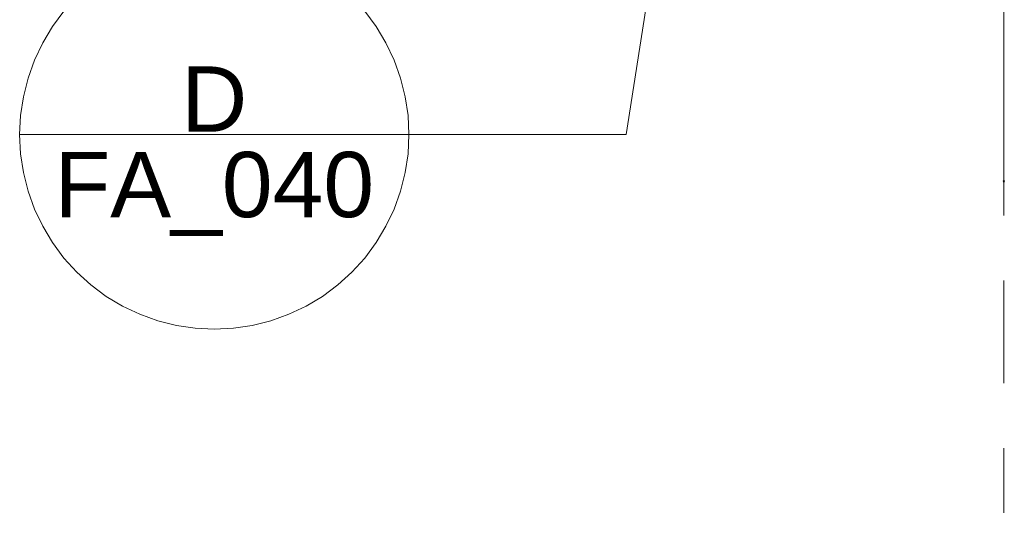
# Model space of a CAD drawing. Header units: metres. Extents: x -273 to 6, y -183 to 13.
# Tile 116 of 176: x -154.138 to -152.62, y -41.06 to -40.297. Entities that reach past the tile are written whole.
import ezdxf

# ---------------------------------------------------------------- set-up
doc = ezdxf.new("R2010")
doc.units = ezdxf.units.M
doc.header["$LTSCALE"] = 0.05
doc.header["$PDMODE"] = 1
doc.header["$PDSIZE"] = -2
doc.linetypes.add('Linienart-53', pattern=[5.291531, 3.175, -1.058062, 0.352704, -0.705764])
doc.layers.get('0').update_dxf_attribs({"lineweight": 25})
doc.layers.add('70 -71 Achsen- 1 Gebäudeachsen', color=7, linetype='Linienart-53', lineweight=18)
doc.layers.add('Keine', color=7, linetype='Continuous', lineweight=9)
for name, color, linetype, lineweight, true_color in [('70 -72 Beschriftung- 1 Beschriftung allgemein', 7, 'Continuous', 9, 0xff6633), ('70 -72 Beschriftung- 7 Detailverweise', 7, 'Continuous', 9, 0x00dd00), ('70 -76 Bemaßung- 2 Allgemein', 7, 'Continuous', 5, 0x6666cc)]:
    doc.layers.add(name, color=color, linetype=linetype, lineweight=lineweight, true_color=true_color)
doc.styles.add('Arial', font='arial.ttf')
doc.dimstyles.new('k+k_klein', dxfattribs={"dimtxt": 0.100689, "dimasz": 0.05302, "dimexe": 0.05, "dimexo": 0.15, "dimgap": 0.005, "dimtad": 1, "dimdec": 3, "dimtxsty": 'Arial', "dimblk": 'VW_SLASH-2', "dimblk1": 'VW_SLASH-2', "dimblk2": 'VW_SLASH-2', "dimcen": 0, "dimdle": 0.025, "dimadec": 3, "dimazin": 0, "dimtfac": 0.75, "dimtdec": 3, "dimtix": 1, "dimtmove": 0, "dimatfit": 0, "dimldrblk": 'VW_FILLEDARROW', "dimfxl": 0.1, "dimfxlon": 1, "dimfrac": 2, "dimtolj": 1, "dimarcsym": 0})

# ---------------------------------------------------------------- blocks, each defined once
blk = doc.blocks.new('Gruppe-13704')
at = {"layer": '70 -72 Beschriftung- 1 Beschriftung allgemein', "linetype": 'Continuous', "lineweight": 0}
blk.add_hatch(color=30, dxfattribs=at).paths.add_polyline_path([(-152.6201, -40.5453), (-152.621, -40.5485), (-152.6219, -40.5453)])
at = {"layer": '70 -72 Beschriftung- 1 Beschriftung allgemein'}
blk.add_line((-152.621, -39.939), (-152.621, -40.5485), dxfattribs=at)
at = {"layer": '70 -72 Beschriftung- 1 Beschriftung allgemein', "lineweight": 5, "flags": 128}
blk.add_lwpolyline([(-152.6201, -40.5453), (-152.621, -40.5485), (-152.6219, -40.5453)], close=True, dxfattribs=at)
blk = doc.blocks.new('Gruppe-14140')
at = {"layer": '70 -72 Beschriftung- 7 Detailverweise'}
blk.add_line((-153.5378, -40.474), (-154.1378, -40.474), dxfattribs=at)
at = {"layer": '70 -72 Beschriftung- 7 Detailverweise', "flags": 128}
blk.add_lwpolyline([(-153.5378, -40.474), (-153.5392, -40.5034), (-153.5435, -40.5325), (-153.5507, -40.5611), (-153.5606, -40.5888), (-153.5732, -40.6154), (-153.5883, -40.6406), (-153.6058, -40.6643), (-153.6256, -40.6861), (-153.6474, -40.7059), (-153.6711, -40.7234), (-153.6963, -40.7385), (-153.7229, -40.7511), (-153.7507, -40.7611), (-153.7792, -40.7682), (-153.8083, -40.7725), (-153.8378, -40.774), (-153.8672, -40.7725), (-153.8963, -40.7682), (-153.9248, -40.7611), (-153.9526, -40.7511), (-153.9792, -40.7385), (-154.0044, -40.7234), (-154.0281, -40.7059), (-154.0499, -40.6861), (-154.0697, -40.6643), (-154.0872, -40.6406), (-154.1023, -40.6154), (-154.1149, -40.5888), (-154.1248, -40.5611), (-154.132, -40.5325), (-154.1363, -40.5034), (-154.1378, -40.474), (-154.1363, -40.4446), (-154.132, -40.4154), (-154.1248, -40.3869), (-154.1149, -40.3592), (-154.1023, -40.3326), (-154.0872, -40.3073), (-154.0697, -40.2837), (-154.0499, -40.2618), (-154.0281, -40.2421), (-154.0044, -40.2245), (-153.9792, -40.2094), (-153.9526, -40.1968), (-153.9248, -40.1869), (-153.8963, -40.1797), (-153.8672, -40.1754), (-153.8378, -40.174), (-153.8083, -40.1754), (-153.7792, -40.1797), (-153.7507, -40.1869), (-153.7229, -40.1968), (-153.6963, -40.2094), (-153.6711, -40.2245), (-153.6474, -40.2421), (-153.6256, -40.2618), (-153.6058, -40.2837), (-153.5883, -40.3073), (-153.5732, -40.3326), (-153.5606, -40.3592), (-153.5507, -40.3869), (-153.5435, -40.4154), (-153.5392, -40.4446)], close=True, dxfattribs=at)
at = {"layer": '70 -72 Beschriftung- 7 Detailverweise'}
blk.add_point((-153.8378, -40.474), dxfattribs=at)
at = {"layer": '70 -72 Beschriftung- 7 Detailverweise', "line_spacing_factor": 0.96878, "style": 'Arial'}
for s, insert, char_height, attachment_point in [('D', (-153.8378, -40.4694), 0.1007, 8), ('FA_040', (-153.8378, -40.5006), 0.10069, 2)]:
    blk.add_mtext(s, dxfattribs=dict(at, insert=insert, char_height=char_height, attachment_point=attachment_point))
blk = doc.blocks.new('Gruppe-14141')
at = {"layer": '70 -72 Beschriftung- 7 Detailverweise', "transparency": 33554687}
for q in [(-153.044, -39.447), (-153.8378, -40.474)]:
    blk.add_line((-153.2028, -40.474), q, dxfattribs=at)
at = {"layer": '70 -72 Beschriftung- 7 Detailverweise', "color": 7, "transparency": 33554687}
blk.add_blockref('Gruppe-14140', (0, 0), dxfattribs=at)
blk = doc.blocks.new('_EG_2D  (2D)')
at = {"layer": '70 -72 Beschriftung- 1 Beschriftung allgemein', "color": 7}
blk.add_blockref('Gruppe-13704', (0, 0), dxfattribs=at)
at = {"layer": '70 -72 Beschriftung- 7 Detailverweise'}
blk.add_blockref('Gruppe-14141', (0, 0), dxfattribs=at)
blk = doc.blocks.new('VW_SLASH-2')
at = {"color": 0, "linetype": 'ByBlock', "lineweight": -2, "transparency": 16777216}
blk.add_line((0.472, 0), (-1, 0), dxfattribs=at)
at = {"color": 0, "lineweight": 5, "transparency": 16777216, "flags": 128}
blk.add_lwpolyline([(0.5, 0.5), (-0.5, -0.5)], dxfattribs=at)
blk = doc.blocks.new('*D17437')
at = {"layer": '70 -76 Bemaßung- 2 Allgemein', "color": 0, "lineweight": -2}
for p, q in [((-152.821, -43.672), (-152.821, -43.822)), ((-152.621, -43.672), (-152.621, -43.822)), ((-152.674, -43.772), (-152.768, -43.772))]:
    blk.add_line(p, q, dxfattribs=at)
at = {"layer": 'Defpoints', "color": 0}
for p in [(-152.821, -39.047), (-152.621, -40.794), (-152.821, -43.772)]:
    blk.add_point(p, dxfattribs=at)
at = {"layer": '70 -76 Bemaßung- 2 Allgemein', "color": 0, "lineweight": -2, "xscale": 0.05302001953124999, "yscale": 0.05302001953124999, "zscale": 0.05302001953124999, "rotation": 180}
blk.add_blockref('VW_SLASH-2', (-152.821, -43.772), dxfattribs=at)
at = {"layer": '70 -76 Bemaßung- 2 Allgemein', "color": 0, "lineweight": -2, "xscale": 0.05302001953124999, "yscale": 0.05302001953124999, "zscale": 0.05302001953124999}
blk.add_blockref('VW_SLASH-2', (-152.621, -43.772), dxfattribs=at)
at = {"layer": '70 -76 Bemaßung- 2 Allgemein', "color": 0, "insert": (-152.721, -43.7106), "char_height": 0.10069, "attachment_point": 5, "style": 'Arial'}
blk.add_mtext('\\A1;20', dxfattribs=at)
blk = doc.blocks.new('VW_FILLEDARROW')
at = {"linetype": 'Continuous', "lineweight": 0, "transparency": 16777216}
blk.add_hatch(color=0, dxfattribs=at).paths.add_polyline_path([(-2.829, 0.758), (0, 0), (-2.829, -0.758)])
at = {"color": 0, "lineweight": 5, "transparency": 16777216, "flags": 128}
blk.add_lwpolyline([(-2.829, 0.758), (0, 0), (-2.829, -0.758)], close=True, dxfattribs=at)
blk = doc.blocks.new('*D17438')
at = {"layer": '70 -76 Bemaßung- 2 Allgemein', "color": 0, "lineweight": -2}
for p, q in [((-152.621, -43.672), (-152.621, -43.822)), ((-152.421, -43.672), (-152.421, -43.822)), ((-152.474, -43.772), (-152.568, -43.772))]:
    blk.add_line(p, q, dxfattribs=at)
at = {"layer": 'Defpoints', "color": 0}
for p in [(-152.421, -39.047), (-152.621, -40.794), (-152.621, -43.772)]:
    blk.add_point(p, dxfattribs=at)
at = {"layer": '70 -76 Bemaßung- 2 Allgemein', "color": 0, "lineweight": -2, "xscale": 0.05302001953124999, "yscale": 0.05302001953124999, "zscale": 0.05302001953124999, "rotation": 180}
blk.add_blockref('VW_SLASH-2', (-152.621, -43.772), dxfattribs=at)
at = {"layer": '70 -76 Bemaßung- 2 Allgemein', "color": 0, "lineweight": -2, "xscale": 0.05302001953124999, "yscale": 0.05302001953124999, "zscale": 0.05302001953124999}
blk.add_blockref('VW_SLASH-2', (-152.421, -43.772), dxfattribs=at)
at = {"layer": '70 -76 Bemaßung- 2 Allgemein', "color": 0, "insert": (-152.521, -43.7106), "char_height": 0.10069, "attachment_point": 5, "style": 'Arial'}
blk.add_mtext('\\A1;20', dxfattribs=at)
blk = doc.blocks.new('_Achsen (3D)')
at = {"layer": '70 -71 Achsen- 1 Gebäudeachsen', "transparency": 33554687}
blk.add_line((-152.621, 3.8), (-152.621, -46.172), dxfattribs=at)
blk = doc.blocks.new('Gruppe-14517')
at = {"layer": '70 -76 Bemaßung- 2 Allgemein'}
for base, p1, p2, picture, middle in [((-152.821, -43.772), (-152.621, -40.794), (-152.821, -39.047), '*D17437', (-152.721, -43.7106)), ((-152.621, -43.772), (-152.421, -39.047), (-152.621, -40.794), '*D17438', (-152.521, -43.7106))]:
    dim = blk.add_linear_dim(base=base, p1=p1, p2=p2, text='20', dimstyle='k+k_klein', override={"dimtxt": 0.100689, "dimgap": 0.01, "dimpost": '<>', "dimtxsty": 'Arial', "dimtmove": 2}, dxfattribs=at)
    dim.commit()
    dim.dimension.update_dxf_attribs({"geometry": picture, "text_midpoint": middle})
blk = doc.blocks.new('_EG_2D Bemaßung_ Beschriftung (2D)')
at = {"layer": '70 -76 Bemaßung- 2 Allgemein'}
blk.add_blockref('Gruppe-14517', (0, 0), dxfattribs=at)

msp = doc.modelspace()

# ---------------------------------------------------------------- block references
at = {"layer": 'Keine', "color": 1}
msp.add_blockref('_EG_2D  (2D)', (0, 0), dxfattribs=at)

# ---------------------------------------------------------------- next in the draw order: block references
msp.add_blockref('_EG_2D Bemaßung_ Beschriftung (2D)', (0, 0), dxfattribs=at)

# ---------------------------------------------------------------- next in the draw order: block references
msp.add_blockref('_Achsen (3D)', (0, 0), dxfattribs=at)

doc.saveas('drawing.dxf')
